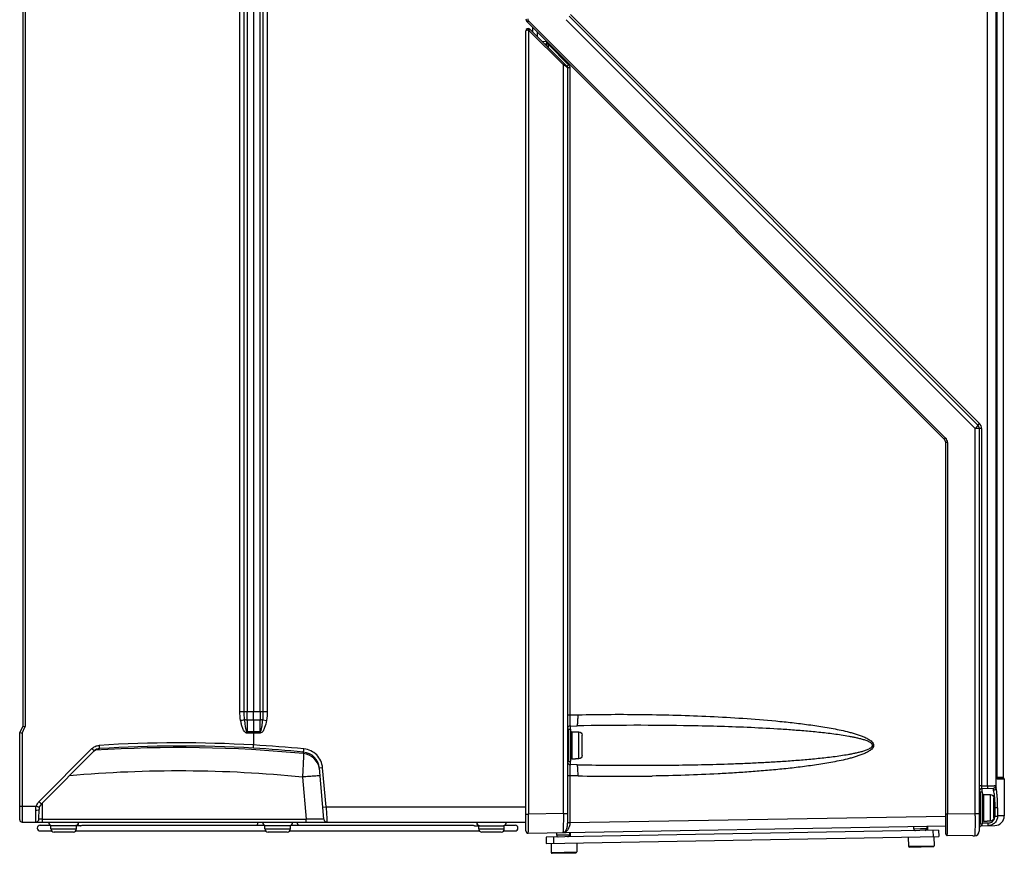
# Model space of a CAD drawing. Header units: inches. Extents: x 0 to 117, y 0 to 83.
# Tile 25 of 86: x 44 to 56, y 30 to 40. Entities that reach past the tile are written whole.
import ezdxf

# ---------------------------------------------------------------- set-up
doc = ezdxf.new("R2010")
doc.units = ezdxf.units.IN
doc.header["$LTSCALE"] = 6.431102
doc.header["$MEASUREMENT"] = 0
doc.layers.get('0').update_dxf_attribs({"linetype": 'CONTINUOUS'})

msp = doc.modelspace()

# ---------------------------------------------------------------- linework, layer by layer
at = {"color": 7, "linetype": 'CONTINUOUS'}
for p, q in [((56.1779, 31), (56.1779, 56.6468)), ((56.2816, 30.976), (56.2816, 56.6468)), ((44.3246, 55.1606), (44.3246, 31.7354)), ((44.3532, 55.1676), (44.3532, 31.7284)), ((46.9918, 31.9144), (46.9918, 54.9816)), ((47.0443, 31.9144), (47.0443, 54.9816)), ((47.0792, 54.9816), (47.0792, 31.9144)), ((47.1592, 54.9816), (47.1592, 31.9144)), ((47.239, 31.9144), (47.239, 54.9816)), ((47.2741, 54.9816), (47.2741, 31.9144)), ((47.3267, 54.9816), (47.3267, 31.9144)), ((56.2923, 49.1148), (56.2925, 31.111)), ((56.3698, 49.1098), (56.3698, 31.1083)), ((51.0002, 40.4145), (56.0247, 35.3901)), ((51.0348, 40.4563), (56.0592, 35.4318)), ((56.0777, 35.4541), (51.0532, 40.4785)), ((55.6459, 35.2606), (50.523, 40.3835)), ((55.6622, 35.2745), (50.5393, 40.3974)), ((50.5527, 40.2973), (51.0117, 39.8383)), ((50.5844, 40.322), (50.5844, 40.2656)), ((50.5057, 30.4459), (50.5057, 40.2778)), ((50.5366, 40.2856), (50.5366, 30.6542)), ((50.5412, 40.2834), (50.9656, 39.859)), ((50.6435, 40.263), (50.6435, 40.2065)), ((50.7602, 40.1462), (50.7084, 40.1417)), ((50.7337, 40.1163), (50.7621, 40.1188)), ((50.7621, 40.1188), (50.7633, 40.1432)), ((50.7813, 40.1188), (50.7621, 40.1188)), ((50.7621, 40.0879), (50.7621, 40.1188)), ((50.7813, 40.0697), (50.7813, 40.1252)), ((51.0302, 39.8606), (50.7813, 40.1095)), ((50.7813, 40.0697), (50.7813, 40.0697)), ((50.9656, 30.6617), (50.9656, 39.859)), ((51.0038, 39.8335), (50.9656, 39.859)), ((51.014, 39.8267), (51.0038, 39.8335)), ((51.0175, 39.8244), (51.014, 39.8267)), ((51.0451, 39.8244), (51.0175, 39.8244)), ((51.0175, 39.8244), (51.0175, 30.5426)), ((51.0451, 39.8244), (51.0451, 31.8737)), ((56.1042, 35.3901), (56.0247, 35.3901)), ((56.0247, 30.6609), (56.0247, 35.3901)), ((56.0765, 35.3901), (56.0765, 30.4448)), ((56.1042, 35.3901), (56.1042, 31)), ((55.6852, 35.2188), (55.6632, 35.2188)), ((55.6632, 30.4106), (55.6632, 35.2188)), ((55.6852, 35.2188), (55.6852, 30.655)), ((46.9918, 31.9144), (47.3267, 31.9144)), ((47.0793, 31.8086), (47.0792, 31.9144)), ((47.1592, 31.8086), (47.1592, 31.9144)), ((47.239, 31.9144), (47.2389, 31.8086)), ((51.0175, 31.8727), (51.0451, 31.8727)), ((51.0451, 31.8727), (51.1455, 31.8746)), ((51.0451, 31.8737), (51.1455, 31.8741)), ((44.3246, 31.7354), (44.2852, 31.6566)), ((44.3138, 31.6497), (44.3532, 31.7284)), ((44.3246, 31.7354), (44.3532, 31.7284)), ((47.239, 31.8086), (47.0793, 31.8086)), ((47.0793, 31.8086), (47.0793, 31.6644)), ((47.1592, 31.8086), (47.1592, 31.6644)), ((47.239, 31.6644), (47.239, 31.8086)), ((47.2709, 31.8133), (47.3184, 31.8045)), ((51.0484, 31.7352), (51.1314, 31.7368)), ((51.0484, 31.7352), (51.0484, 31.6953)), ((44.2852, 30.5838), (44.2852, 31.6566)), ((44.2852, 31.6566), (44.3138, 31.6497)), ((44.3138, 31.6497), (44.3138, 30.7511)), ((47.239, 31.6644), (47.0793, 31.6644)), ((47.2389, 31.6486), (47.0793, 31.6486)), ((47.1592, 31.6644), (47.1592, 31.6486)), ((47.1592, 31.6486), (47.1592, 31.5029)), ((51.0293, 31.6953), (51.0569, 31.6953)), ((51.0293, 31.6953), (51.0293, 31.3016)), ((51.0569, 31.3017), (51.0569, 31.6952)), ((51.0687, 31.6638), (51.1159, 31.6638)), ((51.0687, 31.6638), (51.0687, 31.3331)), ((51.1159, 31.6626), (51.1159, 31.6638)), ((51.1159, 31.6626), (51.1553, 31.6626)), ((51.1553, 31.3342), (51.1553, 31.6626)), ((51.1946, 31.374), (51.1946, 31.6229)), ((45.1728, 31.4573), (44.5227, 30.8072)), ((45.2629, 31.456), (45.2653, 31.4584)), ((47.157, 31.4636), (47.1592, 31.503)), ((45.2017, 31.4297), (44.5516, 30.7796)), ((45.2011, 31.43), (45.2017, 31.4297)), ((45.2562, 31.4547), (45.2484, 31.4538)), ((47.7743, 31.3959), (47.7726, 31.4152)), ((48.0075, 31.2217), (47.9673, 31.2183)), ((48.0222, 30.5902), (47.9673, 31.2183)), ((48.0494, 30.7433), (48.0075, 31.2217)), ((51.0293, 31.3016), (51.0569, 31.3016)), ((51.0484, 31.3016), (51.0484, 31.2616)), ((51.1314, 31.26), (51.0484, 31.2616)), ((51.0687, 31.3331), (51.1159, 31.3331)), ((51.1553, 31.3342), (51.1159, 31.3342)), ((51.1159, 31.3331), (51.1159, 31.3342)), ((47.76, 31.1084), (47.8051, 30.5929)), ((51.0452, 31.1242), (51.0175, 31.1242)), ((51.1455, 31.1222), (51.0451, 31.1241)), ((51.1455, 31.1228), (51.0452, 31.1232)), ((51.0452, 31.1232), (51.0452, 30.5452)), ((56.2923, 31.1116), (56.2925, 31.1116)), ((56.2928, 31.0971), (56.2924, 31.1064)), ((56.2925, 31.1083), (56.3698, 31.1083)), ((56.2935, 31.0902), (56.2928, 31.0971)), ((56.3767, 31.0953), (56.2932, 31.0953)), ((56.0993, 30.9993), (56.0765, 30.9991)), ((56.1042, 30.9993), (56.0993, 30.9993)), ((56.1042, 30.9991), (56.1779, 31.001)), ((56.1042, 31), (56.1779, 31)), ((56.3836, 31.0823), (56.2961, 31.0823)), ((56.3836, 31.0823), (56.3836, 30.6308)), ((56.0883, 30.9276), (56.1159, 30.9276)), ((56.0883, 30.9276), (56.0883, 30.5339)), ((56.1072, 30.9677), (56.251, 30.9715)), ((56.1072, 30.9677), (56.1072, 30.9276)), ((56.1159, 30.5339), (56.1159, 30.9275)), ((56.1277, 30.8961), (56.175, 30.8961)), ((56.1277, 30.8961), (56.1277, 30.5654)), ((56.175, 30.8949), (56.175, 30.8961)), ((56.175, 30.8949), (56.2143, 30.8949)), ((56.2143, 30.5665), (56.2143, 30.8949)), ((56.251, 30.9467), (56.251, 30.9715)), ((56.2537, 30.6063), (56.2537, 30.8551)), ((44.2852, 30.7511), (44.4888, 30.7511)), ((44.5628, 30.7908), (44.5611, 30.5929)), ((48.0091, 30.7398), (48.0494, 30.7433)), ((48.0494, 30.7433), (50.5057, 30.7433)), ((56.3012, 30.7307), (56.2537, 30.7307)), ((56.2708, 30.6299), (56.2708, 30.7307)), ((56.3012, 30.7307), (56.3012, 30.6299)), ((44.5218, 30.5933), (44.5228, 30.7109)), ((50.5057, 30.6542), (50.5366, 30.6542)), ((50.9656, 30.6617), (50.5366, 30.6542)), ((50.9656, 30.6617), (51.0175, 30.6617)), ((55.6632, 30.6258), (51.0452, 30.5452)), ((55.6632, 30.655), (55.6852, 30.655)), ((55.6852, 30.655), (56.0247, 30.6609)), ((56.0247, 30.6609), (56.0765, 30.6609)), ((56.0247, 30.6322), (56.0248, 30.6241)), ((56.2708, 30.6299), (56.3012, 30.6299)), ((56.3836, 30.6308), (56.3012, 30.6308)), ((56.3607, 30.6308), (56.3012, 30.6302)), ((56.3836, 30.6311), (56.3607, 30.6308)), ((44.3147, 30.5543), (50.5057, 30.5543)), ((44.5372, 30.5169), (44.6643, 30.5169)), ((44.5611, 30.5929), (47.8051, 30.5929)), ((44.5611, 30.5929), (44.5611, 30.5543)), ((45.0341, 30.511), (44.6689, 30.511)), ((44.6689, 30.4716), (44.6689, 30.511)), ((44.9873, 30.5117), (44.9838, 30.511)), ((44.9839, 30.4716), (44.9839, 30.511)), ((45.063, 30.5169), (47.2924, 30.5169)), ((47.612, 30.511), (47.297, 30.511)), ((47.297, 30.4716), (47.297, 30.511)), ((47.612, 30.4716), (47.612, 30.511)), ((47.6166, 30.5169), (49.8465, 30.5169)), ((47.8051, 30.5543), (47.8051, 30.5929)), ((49.8715, 30.5113), (49.8749, 30.511)), ((49.8749, 30.511), (50.2401, 30.511)), ((49.9251, 30.4716), (49.9251, 30.511)), ((50.2401, 30.4716), (50.2401, 30.511)), ((50.2447, 30.5169), (50.3718, 30.5169)), ((50.5337, 30.4184), (55.6632, 30.5079)), ((55.2734, 30.47), (55.2734, 30.5011)), ((55.4309, 30.5039), (55.4309, 30.472)), ((55.4379, 30.504), (55.4388, 30.4528)), ((56.0765, 30.5419), (56.0772, 30.5419)), ((56.0883, 30.5339), (56.1159, 30.5339)), ((56.1075, 30.5104), (56.2676, 30.5132)), ((56.1848, 30.5433), (56.1159, 30.5421)), ((56.1277, 30.5654), (56.175, 30.5654)), ((56.2143, 30.5665), (56.175, 30.5665)), ((56.175, 30.5654), (56.175, 30.5665)), ((44.5372, 30.446), (44.6784, 30.446)), ((44.6689, 30.4716), (44.9839, 30.4716)), ((44.9445, 30.4322), (44.7083, 30.4322)), ((44.9744, 30.446), (47.3065, 30.446)), ((47.297, 30.4716), (47.612, 30.4716)), ((47.5726, 30.4322), (47.3364, 30.4322)), ((47.6025, 30.446), (49.9346, 30.446)), ((49.9251, 30.4716), (50.2401, 30.4716)), ((50.2007, 30.4322), (49.9645, 30.4322)), ((50.2306, 30.446), (50.3718, 30.446)), ((55.5765, 30.4552), (50.7544, 30.3711)), ((50.7544, 30.3711), (50.7558, 30.2923)), ((50.7558, 30.2923), (55.5779, 30.3765)), ((50.8428, 30.3726), (50.8441, 30.2939)), ((50.8836, 30.3933), (50.8836, 30.4245)), ((50.9624, 30.3944), (50.8836, 30.3933)), ((50.8921, 30.3772), (50.8922, 30.3735)), ((50.9595, 30.4258), (50.9604, 30.4258)), ((50.9604, 30.4258), (50.9641, 30.4261)), ((51.0411, 30.3954), (50.9624, 30.3944)), ((50.9641, 30.4261), (50.9649, 30.4262)), ((50.9646, 30.4261), (50.9649, 30.4261)), ((51.0411, 30.4272), (51.0411, 30.3954)), ((51.0488, 30.4274), (51.0497, 30.3762)), ((55.204, 30.37), (55.2059, 30.2597)), ((55.3521, 30.471), (55.2734, 30.47)), ((55.2812, 30.4543), (55.2813, 30.4501)), ((55.4309, 30.472), (55.3521, 30.471)), ((55.5074, 30.454), (55.5088, 30.3753)), ((55.5189, 30.3755), (55.5208, 30.2652)), ((55.5765, 30.4552), (55.5779, 30.3765)), ((55.9978, 30.3854), (55.6832, 30.3909)), ((55.9978, 30.3854), (56.0185, 30.3858)), ((50.8149, 30.2934), (50.8168, 30.1831)), ((51.1298, 30.2989), (51.1317, 30.1886)), ((55.2059, 30.2597), (55.5208, 30.2652)), ((55.2179, 30.2481), (55.5092, 30.2532)), ((50.8168, 30.1831), (51.1317, 30.1886)), ((50.8288, 30.1715), (51.1201, 30.1766))]:
    msp.add_line(p, q, dxfattribs=at)
for points in [[(45.1994, 31.4274), (45.2011, 31.429), (45.2027, 31.4305), (45.2043, 31.432), (45.206, 31.4334)], [(45.206, 31.4334), (45.2077, 31.4348), (45.2094, 31.4361), (45.2112, 31.4374), (45.2129, 31.4387)], [(45.2129, 31.4387), (45.2147, 31.4399), (45.2165, 31.441), (45.2183, 31.4421), (45.2201, 31.4432), (45.2219, 31.4442), (45.2237, 31.4451), (45.2255, 31.4461), (45.2273, 31.4469), (45.2291, 31.4477), (45.2308, 31.4485), (45.2326, 31.4492), (45.2343, 31.4499), (45.236, 31.4505), (45.2377, 31.4511), (45.2393, 31.4516), (45.2408, 31.452), (45.2423, 31.4524), (45.2436, 31.4528), (45.2449, 31.4531), (45.246, 31.4534), (45.247, 31.4536), (45.2478, 31.4538), (45.2485, 31.4539), (45.249, 31.454), (45.2495, 31.4541), (45.2498, 31.4542), (45.25, 31.4542)], [(56.2925, 31.107), (56.2925, 31.1083), (56.2925, 31.1096), (56.2925, 31.111)], [(56.2928, 31.0998), (56.2927, 31.1009), (56.2927, 31.102), (56.2926, 31.1032), (56.2926, 31.1044), (56.2925, 31.1057), (56.2925, 31.107)], [(56.2941, 31.0891), (56.2941, 31.0891), (56.294, 31.0892), (56.294, 31.0894), (56.2939, 31.0897), (56.2939, 31.09), (56.2938, 31.0904), (56.2937, 31.0908), (56.2936, 31.0914), (56.2935, 31.092), (56.2935, 31.0926), (56.2934, 31.0933), (56.2933, 31.0941), (56.2932, 31.0949), (56.2931, 31.0958), (56.293, 31.0967), (56.2929, 31.0977), (56.2929, 31.0987), (56.2928, 31.0998)]]:
    msp.add_lwpolyline(points, dxfattribs=at)
for centre, radius, start, end in [((50.5647, 40.4252), 0.0591, 180, 225), ((50.5332, 40.2778), 0.0276, 45, 180), ((50.9978, 39.8244), 0.0197, 0, 45), ((56.0137, 35.3901), 0.0905, 0.00848, 45.01697), ((56.0175, 35.3901), 0.0591, 0, 45), ((55.6041, 35.2188), 0.0591, 0, 45), ((55.6065, 35.2188), 0.0787, 0.00578, 45.01924), ((46.039, 37.1545), 5.4355, 280.18368, 280.69152), ((51.049, 31.7037), 0.0315, 91.1, 169.92265), ((51.8727, -5.7097), 37.4539, 88.99429, 91.13416), ((45.2764, 31.6487), 1.8029, 359.99528, 0.49973), ((49.4119, 31.6487), 2.173, 179.58537, 180.00392), ((51.0293, 31.6835), 0.0118, 90, 180), ((51.0687, 31.652), 0.0118, 90, 180), ((45.2716, 31.3597), 0.0989, 93.64214, 135.0052), ((46.2408, 15.7365), 15.7343, 84.40711, 93.75782), ((45.2689, 31.3581), 0.0981, 93.51345, 98.13437), ((46.2523, 15.2872), 16.241, 86.79886, 93.49696), ((46.2539, 15.713), 15.7765, 86.71849, 93.59263), ((46.2297, 15.7223), 15.7685, 84.38506, 86.62877), ((46.2297, 15.7223), 15.808, 84.38147, 86.62914), ((45.2689, 31.3579), 0.0983, 130.46718, 133.12584), ((45.2692, 31.3575), 0.0988, 107.38805, 130.46666), ((45.2689, 31.3579), 0.0983, 104.42838, 107.32148), ((45.269, 31.3573), 0.0989, 98.13221, 104.42724), ((47.7513, 31.1994), 0.2168, 4.9979, 84.35617), ((47.7533, 31.1804), 0.2165, 11.80303, 84.4371), ((51.0687, 31.3449), 0.0118, 180, 270), ((47.7525, 31.1801), 0.2173, 10.09138, 11.83845), ((51.0293, 31.3134), 0.0118, 180, 270), ((51.049, 31.2931), 0.0315, 189.73224, 268.9), ((46.2408, 15.7451), 15.4382, 84.35273, 94.99599), ((51.649, 55.4286), 24.3111, 268.81341, 270.95954), ((56.5135, 31.1116), 0.2212, 180.00142, 181.35176), ((56.3856, 31.1083), 0.0157, 180, 235.77113), ((56.3679, 31.0823), 0.0157, 0, 55.77113), ((55.9269, 30.9945), 0.2511, 0.21356, 1.47655), ((56.2501, 31.003), 0.0315, 271.49723, 359.99993), ((56.108, 30.9362), 0.0315, 91.5, 180), ((56.0883, 30.9157), 0.0118, 90, 180), ((56.1277, 30.8843), 0.0118, 90, 180), ((44.6212, 30.71), 0.0984, 135, 179.49457), ((45.5741, 30.6224), 10.4507, 0.05359, 0.21103), ((56.2655, 30.6313), 0.1181, 271.00001, 359.87986), ((44.3147, 30.5838), 0.0295, 179.99555, 269.9949), ((44.4824, 30.5937), 0.0394, 269.88192, 359.47283), ((44.5372, 30.4815), 0.0354, 90, 270), ((44.6866, 30.5563), 0.0453, 182.49197, 260.28674), ((44.9661, 30.5563), 0.0453, 279.71326, 357.50803), ((47.3147, 30.5563), 0.0453, 182.49197, 260.28674), ((47.5943, 30.5563), 0.0453, 279.71326, 357.50803), ((48.0614, 30.5937), 0.0394, 184.99992, 270), ((49.9428, 30.5563), 0.0453, 182.49197, 260.28674), ((49.9435, 30.5567), 0.0457, 249.75146, 259.80405), ((50.2224, 30.5563), 0.0453, 279.71326, 357.50803), ((50.3718, 30.4815), 0.0354, 270, 90), ((56.0883, 30.5457), 0.0118, 180, 270), ((56.108, 30.479), 0.0315, 91, 179.99917), ((56.1277, 30.5772), 0.0118, 180, 270), ((44.7083, 30.4716), 0.0394, 180, 270.01046), ((44.9445, 30.4716), 0.0394, 269.98954, 360), ((47.3364, 30.4716), 0.0394, 180, 270.01046), ((47.5726, 30.4716), 0.0394, 269.98954, 360), ((49.9645, 30.4716), 0.0394, 180, 270.01046), ((50.2007, 30.4716), 0.0394, 269.98954, 360), ((50.5332, 30.4459), 0.0276, 180, 271), ((50.9033, 30.3933), 0.0197, 180.00001, 271), ((50.9584, 30.4849), 0.0591, 271, 275.95657), ((51.0214, 30.3954), 0.0197, 271, 0.00003), ((55.2931, 30.47), 0.0197, 180.00001, 271), ((55.4112, 30.472), 0.0197, 271, 0.00003), ((55.6828, 30.4106), 0.0197, 180, 270.95497), ((56.0175, 30.4448), 0.0591, 271, 360), ((55.2177, 30.26), 0.0118, 181, 271), ((55.509, 30.265), 0.0118, 271, 1), ((50.8286, 30.1833), 0.0118, 181, 271), ((51.1199, 30.1884), 0.0118, 271, 1)]:
    msp.add_arc(centre, radius, start, end, dxfattribs=at)
for points in [[(50.5278, 40.4252), (50.5278, 40.4152), (50.5322, 40.4046), (50.5393, 40.3974)], [(50.5412, 40.2834), (50.54, 40.2846), (50.5383, 40.2854), (50.5366, 40.2856)], [(51.0302, 39.8606), (51.0394, 39.8513), (51.0451, 39.8374), (51.0451, 39.8244)], [(47, 31.8046), (46.9938, 31.8408), (46.9918, 31.8777), (46.9918, 31.9144)], [(47.0474, 31.8134), (47.0449, 31.847), (47.0443, 31.8807), (47.0443, 31.9144)], [(47.2741, 31.9144), (47.2741, 31.8807), (47.2734, 31.847), (47.2709, 31.8134)], [(47.3267, 31.9144), (47.3268, 31.8777), (47.3247, 31.8407), (47.3184, 31.8045)], [(56.2961, 31.0823), (56.2961, 31.0851), (56.2953, 31.088), (56.2938, 31.0904)], [(44.4888, 30.7511), (44.4949, 30.7721), (44.507, 30.7921), (44.5227, 30.8072)], [(56.264, 30.5981), (56.2683, 30.608), (56.2708, 30.619), (56.2708, 30.6299)], [(44.9828, 30.511), (44.9808, 30.511), (44.9788, 30.5114), (44.977, 30.5122)], [(44.9916, 30.5137), (44.9903, 30.5129), (44.9888, 30.5122), (44.9873, 30.5117)], [(49.9217, 30.5117), (49.9199, 30.5123), (49.9182, 30.5132), (49.9166, 30.5142)], [(49.9262, 30.511), (49.9247, 30.511), (49.9231, 30.5112), (49.9217, 30.5117)], [(49.932, 30.5122), (49.9302, 30.5114), (49.9281, 30.511), (49.9262, 30.511)], [(56.1848, 30.5433), (56.1991, 30.5435), (56.2137, 30.5481), (56.226, 30.5554)], [(56.226, 30.5554), (56.2424, 30.5651), (56.2564, 30.5806), (56.264, 30.5981)]]:
    msp.add_open_spline(points, degree=3, dxfattribs=at)
for points, knots in [([(50.5393, 40.3974), (50.5374, 40.3955), (50.5338, 40.392), (50.529, 40.3876), (50.5255, 40.3847), (50.5238, 40.3837), (50.5231, 40.3833), (50.523, 40.3835)], [0, 0, 0, 0, 0.371525, 0.6949454, 0.9146884, 0.9744703, 1, 1, 1, 1]), ([(50.5366, 40.2856), (50.5369, 40.2881), (50.5373, 40.2926), (50.5377, 40.2989), (50.5374, 40.3023), (50.5372, 40.3051), (50.5366, 40.3052)], [0, 0, 0, 0, 0.3765377, 0.6965631, 0.9123274, 1, 1, 1, 1]), ([(50.5527, 40.2973), (50.5531, 40.2969), (50.5514, 40.295), (50.5497, 40.2924), (50.5457, 40.2881), (50.5428, 40.285), (50.5412, 40.2834)], [0, 0, 0, 0, 0.0812266, 0.2940673, 0.6152394, 1, 1, 1, 1]), ([(50.5366, 40.2856), (50.5293, 40.2858), (50.5193, 40.2849), (50.509, 40.2821), (50.5057, 40.2791), (50.5057, 40.2778)], [0, 0, 0, 0, 0.6632199, 0.8811025, 1, 1, 1, 1]), ([(50.9656, 39.859), (50.9673, 39.8606), (50.9701, 39.8636), (50.9741, 39.868), (50.9758, 39.8705), (50.9775, 39.8725), (50.9771, 39.8729)], [0, 0, 0, 0, 0.3845273, 0.7055081, 0.9185735, 1, 1, 1, 1]), ([(51.0117, 39.8383), (51.0115, 39.8385), (51.0119, 39.8394), (51.0132, 39.8417), (51.017, 39.8464), (51.0228, 39.8529), (51.0275, 39.8579), (51.0302, 39.8606)], [0, 0, 0, 0, 0.0254198, 0.0828648, 0.2952884, 0.6159387, 1, 1, 1, 1]), ([(56.0777, 35.4541), (56.0751, 35.4514), (56.0703, 35.4465), (56.0645, 35.4399), (56.0608, 35.4352), (56.0594, 35.433), (56.0591, 35.432), (56.0592, 35.4318)], [0, 0, 0, 0, 0.3838913, 0.7042737, 0.9168805, 0.9745084, 1, 1, 1, 1]), ([(56.0247, 35.3901), (56.0296, 35.395), (56.0384, 35.4043), (56.0485, 35.4156), (56.0545, 35.4231), (56.0575, 35.4272), (56.059, 35.4297), (56.0596, 35.4315), (56.0592, 35.4318)], [0, 0, 0, 0, 0.3839386, 0.7044516, 0.8263428, 0.9171305, 0.9745953, 1, 1, 1, 1]), ([(55.6622, 35.2745), (55.6603, 35.2726), (55.6567, 35.2691), (55.6519, 35.2647), (55.6484, 35.2618), (55.6467, 35.2608), (55.646, 35.2605), (55.6459, 35.2606)], [0, 0, 0, 0, 0.3715733, 0.6949083, 0.9145554, 0.9744369, 1, 1, 1, 1]), ([(51.0451, 31.8727), (51.0451, 31.8637), (51.0452, 31.8461), (51.0453, 31.8206), (51.0457, 31.797), (51.0461, 31.7765), (51.0465, 31.7597), (51.0469, 31.7482), (51.0473, 31.7415), (51.0476, 31.7381), (51.0478, 31.7365), (51.0481, 31.7352), (51.0484, 31.7352)], [0, 0, 0, 0, 0.1954708, 0.3840144, 0.5571083, 0.7083052, 0.8319736, 0.9237243, 0.9564241, 0.9800133, 0.9944165, 1, 1, 1, 1]), ([(51.1314, 31.7368), (51.1328, 31.7369), (51.1358, 31.7409), (51.1381, 31.7487), (51.1407, 31.7616), (51.1437, 31.7863), (51.1458, 31.8246), (51.1459, 31.8571), (51.1455, 31.8746)], [0, 0, 0, 0, 0.029947, 0.089953, 0.1827932, 0.3057962, 0.6246953, 1, 1, 1, 1]), ([(51.1455, 31.8741), (51.2807, 31.8766), (51.5511, 31.8805), (51.9566, 31.8783), (52.3621, 31.8702), (52.7674, 31.855), (53.1724, 31.8322), (53.5093, 31.8054), (53.7783, 31.7777), (53.9796, 31.7529), (54.1468, 31.728), (54.2799, 31.7045), (54.3794, 31.6845), (54.4617, 31.6653), (54.527, 31.6476), (54.5756, 31.633), (54.6236, 31.6166), (54.6707, 31.5975), (54.7085, 31.5785), (54.7369, 31.5599), (54.7564, 31.5434), (54.7727, 31.5232), (54.7796, 31.4974), (54.7715, 31.4719), (54.7551, 31.4521), (54.7354, 31.4359), (54.7069, 31.4174), (54.6689, 31.3985), (54.6218, 31.3796), (54.5738, 31.3633), (54.5252, 31.3487), (54.4599, 31.3311), (54.3775, 31.312), (54.2781, 31.292), (54.1782, 31.2744), (54.078, 31.2586), (53.9776, 31.2443), (53.8435, 31.227), (53.6756, 31.2082), (53.4737, 31.189), (53.2715, 31.1728), (53.0692, 31.1591), (52.7993, 31.1438), (52.4616, 31.1298), (52.1913, 31.1232), (52.0561, 31.121)], [0, 0, 0, 0, 0.0624821, 0.1249641, 0.1874458, 0.249928, 0.3124107, 0.3748945, 0.4061378, 0.4373819, 0.4686271, 0.4842509, 0.4998756, 0.5155018, 0.5233161, 0.5311312, 0.5389475, 0.5467658, 0.5545876, 0.5584999, 0.562426, 0.5663609, 0.5703092, 0.5742232, 0.5781626, 0.5820797, 0.5859955, 0.5938156, 0.6016339, 0.60945, 0.6172651, 0.6250794, 0.6407055, 0.6563303, 0.6719542, 0.6875776, 0.7032004, 0.7188229, 0.7500665, 0.7813094, 0.8125519, 0.8437941, 0.8750358, 0.9375181, 1, 1, 1, 1]), ([(47.0793, 31.6486), (47.0755, 31.6486), (47.0677, 31.6502), (47.0548, 31.6589), (47.0425, 31.6739), (47.0317, 31.6943), (47.0199, 31.7226), (47.009, 31.7595), (47.0029, 31.7896), (47, 31.8046)], [0, 0, 0, 0, 0.0626755, 0.1250974, 0.2500424, 0.3750268, 0.5000205, 0.7499765, 1, 1, 1, 1]), ([(47.0474, 31.8134), (47.0485, 31.8005), (47.0508, 31.7748), (47.0545, 31.7426), (47.0585, 31.7171), (47.0623, 31.6978), (47.0671, 31.6802), (47.0733, 31.6663), (47.0793, 31.6644)], [0, 0, 0, 0, 0.250984, 0.5018073, 0.6272727, 0.7527598, 0.8783397, 1, 1, 1, 1]), ([(47.0793, 31.8086), (47.0732, 31.8086), (47.0625, 31.8094), (47.0518, 31.8116), (47.0474, 31.8134)], [0, 0, 0, 0, 0.562488, 1, 1, 1, 1]), ([(47.3184, 31.8045), (47.3129, 31.7744), (47.3042, 31.7367), (47.2866, 31.6942), (47.2755, 31.674), (47.2613, 31.6559), (47.2464, 31.6486), (47.2389, 31.6486)], [0, 0, 0, 0, 0.5010101, 0.6263886, 0.7517177, 0.8767823, 1, 1, 1, 1]), ([(47.239, 31.6644), (47.2451, 31.6657), (47.2511, 31.6804), (47.2559, 31.6977), (47.2597, 31.7171), (47.2637, 31.7425), (47.2675, 31.7747), (47.2698, 31.8005), (47.2709, 31.8134)], [0, 0, 0, 0, 0.1212977, 0.2469047, 0.372452, 0.4979624, 0.7489048, 1, 1, 1, 1]), ([(47.2709, 31.8134), (47.2665, 31.8116), (47.2558, 31.8094), (47.245, 31.8086), (47.239, 31.8086)], [0, 0, 0, 0, 0.4382726, 1, 1, 1, 1]), ([(51.1314, 31.26), (51.2551, 31.2576), (51.5026, 31.2541), (51.8738, 31.2521), (52.2449, 31.2538), (52.616, 31.2594), (52.9251, 31.2676), (53.1723, 31.2768), (53.3577, 31.2851), (53.5429, 31.295), (53.728, 31.3068), (53.8821, 31.3186), (54.0053, 31.3294), (54.0976, 31.3384), (54.1898, 31.3483), (54.2819, 31.3595), (54.3738, 31.3721), (54.4501, 31.3843), (54.5109, 31.3955), (54.5563, 31.4047), (54.6015, 31.4151), (54.6464, 31.427), (54.6832, 31.4388), (54.7119, 31.4505), (54.7292, 31.4592), (54.7422, 31.4677), (54.7545, 31.4769), (54.764, 31.4909), (54.7629, 31.5071), (54.7562, 31.517), (54.7478, 31.5251), (54.7351, 31.5342), (54.7181, 31.5435), (54.6968, 31.5526), (54.675, 31.5606), (54.6455, 31.57), (54.6082, 31.5801), (54.5631, 31.5907), (54.5176, 31.6001), (54.4569, 31.6114), (54.3806, 31.6237), (54.2887, 31.6365), (54.166, 31.6515), (54.0122, 31.6672), (53.8274, 31.6828), (53.5807, 31.7001), (53.1484, 31.7231), (52.7775, 31.7339), (52.5301, 31.7384)], [0, 0, 0, 0, 0.0625306, 0.1250532, 0.1875681, 0.2500756, 0.3125759, 0.3438237, 0.3750698, 0.4063146, 0.4375578, 0.4687992, 0.4844196, 0.5000398, 0.5156597, 0.5312794, 0.5468988, 0.562518, 0.5703279, 0.578138, 0.5859484, 0.5937592, 0.6015696, 0.6054783, 0.6093814, 0.6113374, 0.6133087, 0.6172131, 0.6191633, 0.6211373, 0.6231203, 0.6250686, 0.6289762, 0.6328828, 0.6367891, 0.6406951, 0.6485059, 0.6563164, 0.6641265, 0.6719364, 0.6875556, 0.7031749, 0.7187946, 0.7500343, 0.781275, 0.8125172, 0.8750058, 1, 1, 1, 1]), ([(51.1553, 31.6626), (51.1654, 31.6626), (51.1864, 31.654), (51.1946, 31.633), (51.1946, 31.6229)], [0, 0, 0, 0, 0.4997988, 1, 1, 1, 1]), ([(45.1728, 31.4573), (45.1844, 31.4691), (45.2122, 31.4886), (45.2451, 31.4967), (45.2617, 31.498)], [0, 0, 0, 0, 0.499826, 1, 1, 1, 1]), ([(45.1728, 31.4573), (45.1788, 31.4512), (45.1883, 31.4422), (45.1975, 31.4328), (45.2011, 31.43)], [0, 0, 0, 0, 0.6521656, 1, 1, 1, 1]), ([(45.2629, 31.456), (45.263, 31.4559), (45.262, 31.4556), (45.2604, 31.4554), (45.2579, 31.4549), (45.2562, 31.4547)], [0, 0, 0, 0, 0.0596935, 0.2581352, 1, 1, 1, 1]), ([(45.2617, 31.498), (45.262, 31.4931), (45.2626, 31.4839), (45.2634, 31.473), (45.2642, 31.4659), (45.2645, 31.4621), (45.2651, 31.4599), (45.2651, 31.4586), (45.2653, 31.4584)], [0, 0, 0, 0, 0.3752004, 0.6968406, 0.8213276, 0.9152436, 0.975455, 1, 1, 1, 1]), ([(47.7743, 31.3959), (47.774, 31.3936), (47.7738, 31.3856), (47.7727, 31.3687), (47.7715, 31.3421), (47.7689, 31.2906), (47.765, 31.2117), (47.7618, 31.1447), (47.76, 31.1084)], [0, 0, 0, 0, 0.0235604, 0.0831736, 0.1766931, 0.3007739, 0.6215554, 1, 1, 1, 1]), ([(47.7726, 31.4152), (47.7728, 31.4154), (47.7728, 31.4167), (47.7734, 31.4187), (47.7738, 31.4225), (47.7748, 31.4295), (47.776, 31.4403), (47.7769, 31.4494), (47.7774, 31.4544)], [0, 0, 0, 0, 0.0233689, 0.0828045, 0.1763521, 0.3009001, 0.6231517, 1, 1, 1, 1]), ([(48.0075, 31.2217), (48.0044, 31.251), (47.9897, 31.3093), (47.938, 31.3831), (47.8648, 31.4356), (47.8066, 31.4509), (47.7774, 31.4544)], [0, 0, 0, 0, 0.2500794, 0.5000541, 0.7499994, 1, 1, 1, 1]), ([(51.1946, 31.374), (51.1946, 31.3639), (51.1864, 31.3428), (51.1654, 31.3342), (51.1553, 31.3342)], [0, 0, 0, 0, 0.5002165, 1, 1, 1, 1]), ([(51.0484, 31.2616), (51.0481, 31.2616), (51.0478, 31.2604), (51.0476, 31.2587), (51.0473, 31.2553), (51.0469, 31.2486), (51.0465, 31.2372), (51.0461, 31.2204), (51.0457, 31.1998), (51.0453, 31.1763), (51.0452, 31.1507), (51.0451, 31.1331), (51.0451, 31.1241)], [0, 0, 0, 0, 0.0055857, 0.0199832, 0.0435662, 0.0762623, 0.1680004, 0.2916557, 0.4428503, 0.6159556, 0.8045211, 1, 1, 1, 1]), ([(51.1455, 31.1222), (51.1459, 31.1398), (51.1458, 31.1722), (51.1437, 31.2105), (51.1407, 31.2352), (51.1381, 31.2481), (51.1358, 31.2559), (51.1328, 31.26), (51.1314, 31.26)], [0, 0, 0, 0, 0.3751416, 0.6939272, 0.8170228, 0.9099764, 0.9700339, 1, 1, 1, 1]), ([(47.9757, 31.1216), (47.9757, 31.122), (47.9736, 31.1221), (47.971, 31.1224), (47.9656, 31.1224), (47.9586, 31.1223), (47.9495, 31.122), (47.9339, 31.1213), (47.9104, 31.12), (47.8782, 31.1178), (47.8414, 31.1151), (47.8015, 31.1119), (47.774, 31.1096), (47.76, 31.1084)], [0, 0, 0, 0, 0.0054585, 0.020057, 0.0439606, 0.0770424, 0.1189755, 0.1693514, 0.2935634, 0.4448333, 0.6174918, 0.8051745, 1, 1, 1, 1]), ([(56.1042, 30.9991), (56.1041, 30.995), (56.1042, 30.9877), (56.1047, 30.9775), (56.1054, 30.9721), (56.1063, 30.9677), (56.1072, 30.9677)], [0, 0, 0, 0, 0.3816882, 0.7034986, 0.9161954, 1, 1, 1, 1]), ([(56.178, 30.9955), (56.178, 30.992), (56.1779, 30.9859), (56.1774, 30.9775), (56.1766, 30.9729), (56.1757, 30.9695), (56.1749, 30.9695)], [0, 0, 0, 0, 0.3878812, 0.7039874, 0.9132325, 1, 1, 1, 1]), ([(56.1779, 31.0008), (56.1849, 31.0009), (56.1984, 31.0013), (56.2179, 31.0018), (56.2356, 31.0021), (56.251, 31.0024), (56.2621, 31.0026), (56.2694, 31.0028), (56.2737, 31.0028), (56.2769, 31.003), (56.2795, 31.0028), (56.2806, 31.0032), (56.2816, 31.0028), (56.2816, 31.003)], [0, 0, 0, 0, 0.2009017, 0.3914181, 0.5643035, 0.7140863, 0.8359733, 0.8852404, 0.9261228, 0.9582198, 0.9813312, 0.9953076, 1, 1, 1, 1]), ([(56.2816, 30.9758), (56.2816, 30.9686), (56.2743, 30.9531), (56.2588, 30.9471), (56.251, 30.9467)], [0, 0, 0, 0, 0.4811019, 1, 1, 1, 1]), ([(56.3012, 30.7307), (56.3012, 30.7786), (56.2994, 30.8459), (56.2911, 30.9273), (56.2854, 30.9609), (56.2816, 30.975)], [0, 0, 0, 0, 0.5852825, 0.821806, 1, 1, 1, 1]), ([(56.2961, 31.0823), (56.2952, 31.0823), (56.2942, 31.086), (56.2938, 31.0883), (56.2935, 31.0902)], [0, 0, 0, 0, 0.2912843, 1, 1, 1, 1]), ([(56.2143, 30.8949), (56.2244, 30.8949), (56.2454, 30.8863), (56.2537, 30.8652), (56.2537, 30.8551)], [0, 0, 0, 0, 0.4997988, 1, 1, 1, 1]), ([(56.2708, 30.7307), (56.2708, 30.7529), (56.2699, 30.7955), (56.2663, 30.8552), (56.2606, 30.9052), (56.2548, 30.9346), (56.251, 30.9467)], [0, 0, 0, 0, 0.3056589, 0.5876207, 0.8245946, 1, 1, 1, 1]), ([(44.3138, 30.7511), (44.3138, 30.7383), (44.3138, 30.7132), (44.3139, 30.6768), (44.3139, 30.6432), (44.3141, 30.6137), (44.3142, 30.5923), (44.3143, 30.5781), (44.3144, 30.5699), (44.3145, 30.5634), (44.3145, 30.5591), (44.3146, 30.5566), (44.3146, 30.5553), (44.3147, 30.5548), (44.3146, 30.5543), (44.3147, 30.5543)], [0, 0, 0, 0, 0.1949081, 0.3826881, 0.5555154, 0.706979, 0.8313497, 0.8817794, 0.9237472, 0.9568294, 0.9806774, 0.9890815, 0.9951135, 0.9987556, 1, 1, 1, 1]), ([(44.4824, 30.7006), (44.4823, 30.7048), (44.4827, 30.7218), (44.4854, 30.7387), (44.4887, 30.7511)], [0, 0, 0, 0, 0.2466131, 1, 1, 1, 1]), ([(44.4887, 30.7511), (44.4936, 30.7495), (44.5007, 30.7473), (44.5098, 30.7445), (44.5156, 30.7427), (44.5202, 30.7414), (44.524, 30.7401), (44.5258, 30.7401), (44.5272, 30.7391), (44.5273, 30.7394)], [0, 0, 0, 0, 0.3803749, 0.5538649, 0.7056895, 0.8304492, 0.9230915, 0.9803221, 1, 1, 1, 1]), ([(44.5227, 30.8072), (44.5263, 30.8036), (44.5315, 30.7984), (44.5383, 30.7919), (44.5426, 30.7877), (44.5461, 30.7844), (44.5489, 30.7816), (44.5504, 30.7807), (44.5514, 30.7794), (44.5516, 30.7796)], [0, 0, 0, 0, 0.380603, 0.5538754, 0.7055158, 0.8301309, 0.9226786, 0.9799751, 1, 1, 1, 1]), ([(48.0494, 30.7433), (48.0503, 30.731), (48.0519, 30.7069), (48.0542, 30.6719), (48.0564, 30.6397), (48.0582, 30.6114), (48.0595, 30.5909), (48.0603, 30.5772), (48.0608, 30.5693), (48.0612, 30.563), (48.0613, 30.559), (48.0615, 30.5564), (48.0613, 30.5555), (48.0617, 30.5543), (48.0614, 30.5543)], [0, 0, 0, 0, 0.1948375, 0.3825354, 0.5553192, 0.7068076, 0.8312661, 0.8817517, 0.9237693, 0.9568841, 0.9807394, 0.9891382, 0.9951593, 1, 1, 1, 1]), ([(44.4821, 30.5581), (44.4818, 30.5746), (44.4819, 30.6221), (44.4821, 30.6696), (44.4824, 30.7006)], [0, 0, 0, 0, 0.3475069, 1, 1, 1, 1]), ([(44.4824, 30.7012), (44.4919, 30.7011), (44.505, 30.7021), (44.5183, 30.7056), (44.5228, 30.7092), (44.5228, 30.7109)], [0, 0, 0, 0, 0.6665341, 0.8844822, 1, 1, 1, 1]), ([(50.5337, 30.4184), (50.5341, 30.4184), (50.5339, 30.4207), (50.5346, 30.4233), (50.5346, 30.4293), (50.535, 30.4369), (50.5353, 30.4468), (50.5356, 30.4637), (50.536, 30.4894), (50.5363, 30.5246), (50.5365, 30.5649), (50.5366, 30.6087), (50.5366, 30.6388), (50.5366, 30.6542)], [0, 0, 0, 0, 0.0050133, 0.0193979, 0.0431183, 0.0760302, 0.1178106, 0.1680544, 0.2921304, 0.4434936, 0.6164674, 0.8046052, 1, 1, 1, 1]), ([(50.9656, 30.6617), (50.9657, 30.6335), (50.9657, 30.5808), (50.9649, 30.5184), (50.9637, 30.4766), (50.9629, 30.4538), (50.9617, 30.4381), (50.961, 30.4299), (50.9602, 30.4271)], [0, 0, 0, 0, 0.360548, 0.6727589, 0.797493, 0.8955034, 0.9637128, 1, 1, 1, 1]), ([(55.6832, 30.3909), (55.6851, 30.4238), (55.6848, 30.5119), (55.6853, 30.5999), (55.6852, 30.655)], [0, 0, 0, 0, 0.3741689, 1, 1, 1, 1]), ([(56.0248, 30.6241), (56.0248, 30.608), (56.0247, 30.5768), (56.0244, 30.5318), (56.0238, 30.491), (56.0231, 30.4558), (56.0223, 30.4304), (56.0216, 30.4136), (56.021, 30.4039), (56.0205, 30.3965), (56.0199, 30.3907), (56.0193, 30.3879), (56.0189, 30.3858), (56.0185, 30.3858)], [0, 0, 0, 0, 0.2022159, 0.3926286, 0.5651977, 0.7145478, 0.8359047, 0.8848451, 0.9254686, 0.9574263, 0.9804974, 0.9946108, 1, 1, 1, 1]), ([(56.3012, 30.6302), (56.3013, 30.6149), (56.2952, 30.584), (56.2693, 30.545), (56.2305, 30.5186), (56.1997, 30.5121), (56.1845, 30.5118)], [0, 0, 0, 0, 0.2500037, 0.4999955, 0.7499982, 1, 1, 1, 1]), ([(44.4823, 30.5543), (44.482, 30.5543), (44.4825, 30.5563), (44.4821, 30.5571), (44.4821, 30.5581)], [0, 0, 0, 0, 0.2525712, 1, 1, 1, 1]), ([(44.5611, 30.5929), (44.5561, 30.5928), (44.5488, 30.5926), (44.5395, 30.5926), (44.5336, 30.5926), (44.5289, 30.5928), (44.525, 30.5928), (44.5233, 30.5932), (44.5218, 30.5931), (44.5218, 30.5933)], [0, 0, 0, 0, 0.3820635, 0.5554558, 0.7068389, 0.8310127, 0.9230973, 0.9799716, 1, 1, 1, 1]), ([(45.0046, 30.5322), (45.0038, 30.5302), (45.0009, 30.5232), (44.9962, 30.5166), (44.9916, 30.5137)], [0, 0, 0, 0, 0.2855326, 1, 1, 1, 1]), ([(45.0341, 30.511), (45.0346, 30.511), (45.037, 30.5111), (45.0393, 30.5116), (45.0411, 30.5121)], [0, 0, 0, 0, 0.213486, 1, 1, 1, 1]), ([(45.0411, 30.5121), (45.0428, 30.5125), (45.05, 30.5146), (45.0573, 30.5169), (45.063, 30.5169)], [0, 0, 0, 0, 0.2386589, 1, 1, 1, 1]), ([(47.2011, 30.5168), (47.2031, 30.5189), (47.211, 30.5298), (47.2138, 30.5438), (47.2141, 30.5543)], [0, 0, 0, 0, 0.2135349, 1, 1, 1, 1]), ([(47.6949, 30.5543), (47.695, 30.5505), (47.6963, 30.5373), (47.7011, 30.5236), (47.7079, 30.5168)], [0, 0, 0, 0, 0.281926, 1, 1, 1, 1]), ([(48.0222, 30.5902), (48.0222, 30.5901), (48.0217, 30.5902), (48.0211, 30.5901), (48.0197, 30.5901), (48.017, 30.5901), (48.0122, 30.5901), (48.005, 30.5901), (47.9959, 30.5902), (47.985, 30.5902), (47.9723, 30.5904), (47.9523, 30.5906), (47.924, 30.5909), (47.887, 30.5914), (47.8468, 30.592), (47.8192, 30.5925), (47.8051, 30.5929)], [0, 0, 0, 0, 0.0012144, 0.004832, 0.0108472, 0.0192433, 0.0431065, 0.0762503, 0.1183175, 0.16887, 0.2274593, 0.2934947, 0.445119, 0.6179225, 0.8054743, 1, 1, 1, 1]), ([(49.846, 30.5169), (49.8528, 30.5168), (49.8612, 30.5137), (49.8696, 30.5116), (49.8715, 30.5113)], [0, 0, 0, 0, 0.7795619, 1, 1, 1, 1]), ([(49.8982, 30.5543), (49.8986, 30.5456), (49.9046, 30.528), (49.9195, 30.5168), (49.9277, 30.5138)], [0, 0, 0, 0, 0.5008394, 1, 1, 1, 1]), ([(49.9166, 30.5142), (49.9153, 30.5152), (49.9098, 30.52), (49.9063, 30.5268), (49.9044, 30.5322)], [0, 0, 0, 0, 0.2192276, 1, 1, 1, 1]), ([(51.0452, 30.5452), (51.0448, 30.5295), (51.0408, 30.4995), (51.025, 30.4666), (51.0086, 30.4468), (50.9957, 30.4357), (50.9808, 30.4285), (50.9701, 30.4266), (50.9646, 30.4262)], [0, 0, 0, 0, 0.3018511, 0.5699986, 0.6872611, 0.7929946, 0.8936015, 1, 1, 1, 1]), ([(50.9649, 30.4261), (50.9814, 30.428), (50.998, 30.4508), (51.0081, 30.4777), (51.0154, 30.5051), (51.0175, 30.5273), (51.0175, 30.5426)], [0, 0, 0, 0, 0.3698773, 0.5055258, 0.6584531, 1, 1, 1, 1]), ([(51.0452, 30.5452), (51.0415, 30.545), (51.0349, 30.5446), (51.0265, 30.5442), (51.0208, 30.5437), (51.0184, 30.5432), (51.0175, 30.5428), (51.0175, 30.5426)], [0, 0, 0, 0, 0.3874827, 0.7079333, 0.9186593, 0.9751293, 1, 1, 1, 1]), ([(56.1071, 30.5338), (56.1071, 30.5307), (56.1071, 30.5251), (56.1071, 30.5185), (56.1072, 30.5145), (56.1072, 30.5123), (56.1074, 30.5113), (56.1073, 30.5104), (56.1075, 30.5104)], [0, 0, 0, 0, 0.4010841, 0.7211827, 0.8402738, 0.9274978, 0.9811146, 1, 1, 1, 1]), ([(56.1845, 30.5118), (56.1847, 30.5118), (56.1845, 30.513), (56.1849, 30.5144), (56.1848, 30.5175), (56.1849, 30.5213), (56.1849, 30.526), (56.1849, 30.5334), (56.1848, 30.5393), (56.1848, 30.5433)], [0, 0, 0, 0, 0.0200159, 0.0769542, 0.1690835, 0.2932112, 0.4445743, 0.6180317, 1, 1, 1, 1]), ([(56.2537, 30.6063), (56.2537, 30.5962), (56.2454, 30.5751), (56.2244, 30.5665), (56.2143, 30.5665)], [0, 0, 0, 0, 0.5002165, 1, 1, 1, 1]), ([(50.9602, 30.4271), (50.9602, 30.427), (50.96, 30.4265), (50.9598, 30.4258), (50.9595, 30.4258)], [0, 0, 0, 0, 0.3926189, 1, 1, 1, 1])]:
    msp.add_open_spline(points, degree=3, knots=knots, dxfattribs=at)

doc.saveas('drawing.dxf')
